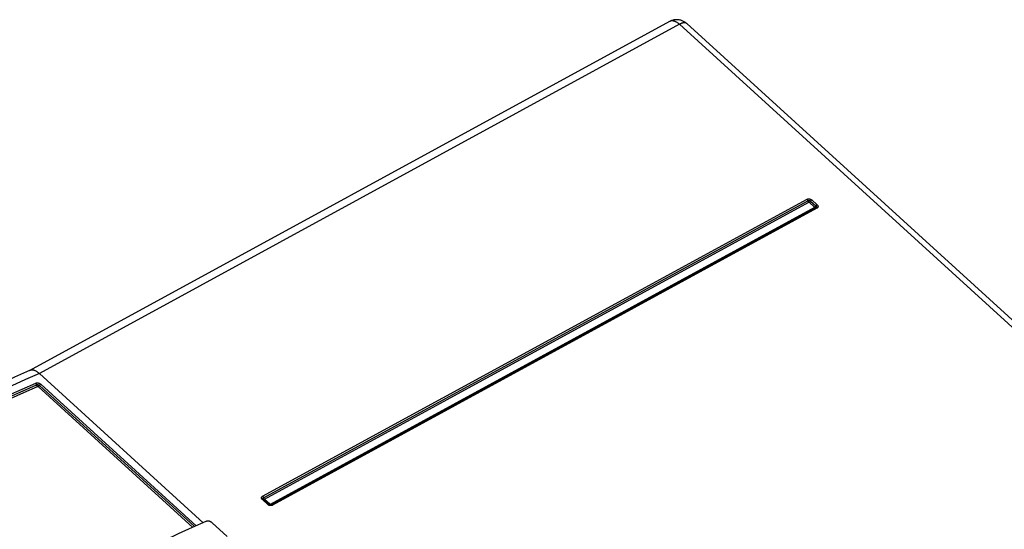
# Model space of a CAD drawing. Extents: x 0 to 594, y 0 to 420.
# Tile 80 of 103: x 506 to 526, y 142 to 153. Entities that reach past the tile are written whole.
import ezdxf

# ---------------------------------------------------------------- set-up
doc = ezdxf.new("R2010")
doc.units = 0
doc.header["$LTSCALE"] = 32.67
doc.layers.get('0').update_dxf_attribs({"linetype": 'CONTINUOUS'})

msp = doc.modelspace()

# ---------------------------------------------------------------- linework, layer by layer
at = {"color": 7, "linetype": 'CONTINUOUS'}
for p, q in [((519.26, 152.702), (506.388, 145.684)), ((563.232, 112.952), (519.606, 152.661)), ((506.59, 145.629), (509.884, 142.63)), ((511.094, 143.096), (511.094, 143.096)), ((511.201, 142.998), (511.094, 143.096)), ((511.094, 143.096), (511.094, 143.096)), ((511.204, 142.996), (511.201, 142.998)), ((510.064, 142.628), (510.363, 142.356))]:
    msp.add_line(p, q, dxfattribs=at)
at = {"color": 9, "linetype": 'CONTINUOUS'}
for p, q in [((519.459, 152.646), (506.59, 145.629)), ((563.084, 112.938), (519.459, 152.646)), ((511.078, 143.162), (522.025, 149.131)), ((511.096, 143.133), (522.043, 149.101)), ((511.114, 143.104), (522.061, 149.072)), ((522.07, 149.071), (522.177, 148.973)), ((522.095, 149.093), (522.203, 148.996)), ((522.121, 149.116), (522.228, 149.018)), ((522.177, 148.967), (511.23, 142.998)), ((522.201, 148.958), (511.254, 142.99)), ((522.224, 148.95), (511.277, 142.981)), ((506.564, 145.367), (509.673, 142.537)), ((506.591, 145.39), (509.708, 142.552)), ((506.619, 145.413), (509.744, 142.568)), ((511.182, 142.996), (511.075, 143.094)), ((511.094, 143.096), (511.093, 143.097)), ((511.221, 143), (511.114, 143.097))]:
    msp.add_line(p, q, dxfattribs=at)
at = {"color": 7, "linetype": 'CONTINUOUS'}
for points in [[(519.606, 152.661), (519.594, 152.671), (519.582, 152.68), (519.569, 152.689), (519.556, 152.697), (519.543, 152.705), (519.529, 152.712), (519.515, 152.718), (519.5, 152.723), (519.486, 152.728), (519.471, 152.731), (519.456, 152.734), (519.44, 152.737), (519.425, 152.738), (519.409, 152.739), (519.394, 152.739), (519.378, 152.738), (519.363, 152.736), (519.347, 152.734), (519.332, 152.73), (519.317, 152.726), (519.302, 152.721), (519.287, 152.715), (519.273, 152.709), (519.26, 152.702)], [(506.393, 145.686), (506.092, 145.553), (505.78, 145.411), (505.466, 145.263), (505.151, 145.111), (504.833, 144.954), (504.514, 144.792), (504.194, 144.625), (503.871, 144.453), (503.548, 144.277), (503.223, 144.095), (502.896, 143.91), (502.569, 143.719), (502.24, 143.524), (501.91, 143.325), (501.58, 143.121), (501.248, 142.912)], [(506.59, 145.629), (506.581, 145.637), (506.571, 145.645), (506.562, 145.652), (506.553, 145.658), (506.543, 145.665), (506.534, 145.67), (506.524, 145.675), (506.515, 145.68), (506.505, 145.684), (506.496, 145.687), (506.486, 145.69), (506.477, 145.693), (506.467, 145.694), (506.458, 145.696), (506.449, 145.696), (506.44, 145.696), (506.431, 145.696), (506.423, 145.695), (506.414, 145.693), (506.406, 145.691), (506.398, 145.689), (506.393, 145.686)], [(511.245, 142.987), (511.244, 142.986), (511.242, 142.986), (511.24, 142.986), (511.238, 142.986), (511.235, 142.986), (511.233, 142.986), (511.23, 142.986), (511.228, 142.986), (511.225, 142.987), (511.222, 142.987), (511.22, 142.988), (511.217, 142.989), (511.215, 142.99), (511.212, 142.991), (511.21, 142.992), (511.208, 142.993), (511.206, 142.994), (511.204, 142.996)], [(509.938, 142.654), (509.662, 142.532), (509.384, 142.405), (509.104, 142.274), (508.823, 142.14), (508.541, 142.001), (508.258, 141.858), (507.973, 141.711), (507.687, 141.56), (507.401, 141.406), (507.113, 141.247), (506.824, 141.085), (506.535, 140.919), (506.244, 140.749), (505.953, 140.575), (505.661, 140.397), (505.368, 140.216), (505.075, 140.031), (504.781, 139.843)], [(510.064, 142.628), (510.06, 142.632), (510.056, 142.635), (510.051, 142.638), (510.047, 142.641), (510.042, 142.644), (510.038, 142.646), (510.033, 142.649), (510.028, 142.651), (510.024, 142.653), (510.019, 142.655), (510.014, 142.656), (510.009, 142.658), (510.004, 142.659), (509.999, 142.66), (509.993, 142.661), (509.988, 142.661), (509.983, 142.662), (509.978, 142.662), (509.973, 142.662), (509.968, 142.661), (509.963, 142.661), (509.958, 142.66), (509.953, 142.659), (509.948, 142.658), (509.943, 142.656), (509.938, 142.654)]]:
    msp.add_lwpolyline(points, dxfattribs=at)
at = {"color": 9, "linetype": 'CONTINUOUS'}
for points in [[(519.459, 152.646), (519.449, 152.654), (519.44, 152.661), (519.431, 152.668), (519.422, 152.675), (519.412, 152.681), (519.403, 152.687), (519.394, 152.692), (519.384, 152.697), (519.375, 152.701), (519.366, 152.704), (519.357, 152.708), (519.348, 152.71), (519.339, 152.712), (519.33, 152.714), (519.321, 152.715), (519.313, 152.715), (519.305, 152.715), (519.296, 152.714), (519.288, 152.713), (519.281, 152.711), (519.273, 152.708), (519.266, 152.705), (519.26, 152.702)], [(519.605, 152.662), (519.6, 152.665), (519.596, 152.668), (519.591, 152.671), (519.585, 152.673), (519.579, 152.674), (519.573, 152.676), (519.566, 152.676), (519.56, 152.677), (519.553, 152.677), (519.545, 152.676), (519.537, 152.675), (519.529, 152.673), (519.521, 152.671), (519.513, 152.669), (519.504, 152.666), (519.495, 152.663), (519.486, 152.659), (519.477, 152.655), (519.468, 152.651), (519.459, 152.646)], [(522.025, 149.131), (522.028, 149.132), (522.032, 149.134), (522.035, 149.135), (522.039, 149.136), (522.043, 149.137), (522.047, 149.138), (522.051, 149.138), (522.055, 149.139), (522.059, 149.139), (522.063, 149.139), (522.067, 149.138), (522.071, 149.138), (522.076, 149.137), (522.08, 149.136), (522.084, 149.135), (522.088, 149.134), (522.092, 149.133), (522.096, 149.131), (522.1, 149.129), (522.104, 149.128), (522.108, 149.125), (522.111, 149.123), (522.114, 149.121), (522.118, 149.118), (522.121, 149.116)], [(522.025, 149.131), (522.027, 149.129), (522.029, 149.127), (522.031, 149.125), (522.033, 149.122), (522.034, 149.12), (522.036, 149.118), (522.038, 149.115), (522.039, 149.112), (522.04, 149.11), (522.041, 149.107), (522.042, 149.104)], [(522.061, 149.072), (522.059, 149.074), (522.058, 149.076), (522.056, 149.078), (522.054, 149.08), (522.052, 149.083), (522.051, 149.085), (522.049, 149.088), (522.048, 149.091), (522.046, 149.093), (522.045, 149.096), (522.044, 149.099), (522.042, 149.104)], [(522.043, 149.101), (522.045, 149.103), (522.048, 149.103), (522.05, 149.104), (522.052, 149.105), (522.055, 149.105), (522.057, 149.106), (522.06, 149.106), (522.063, 149.106), (522.066, 149.106), (522.068, 149.105), (522.071, 149.105), (522.074, 149.104), (522.077, 149.104), (522.079, 149.103), (522.082, 149.102), (522.084, 149.101), (522.087, 149.099), (522.089, 149.098), (522.091, 149.097), (522.093, 149.095), (522.095, 149.093)], [(522.061, 149.072), (522.062, 149.072), (522.063, 149.073), (522.063, 149.073), (522.064, 149.073), (522.065, 149.073), (522.065, 149.073), (522.066, 149.073), (522.067, 149.073), (522.067, 149.072), (522.068, 149.072), (522.069, 149.072), (522.069, 149.072), (522.07, 149.071), (522.07, 149.071)], [(522.07, 149.071), (522.072, 149.072), (522.075, 149.073), (522.077, 149.075), (522.079, 149.077), (522.081, 149.078), (522.083, 149.08), (522.086, 149.082), (522.088, 149.084), (522.09, 149.086), (522.092, 149.089), (522.094, 149.091), (522.097, 149.096)], [(522.121, 149.116), (522.118, 149.115), (522.116, 149.113), (522.114, 149.112), (522.112, 149.11), (522.11, 149.108), (522.107, 149.106), (522.105, 149.104), (522.103, 149.102), (522.101, 149.1), (522.099, 149.098), (522.097, 149.096)], [(522.177, 148.973), (522.18, 148.974), (522.182, 148.976), (522.184, 148.977), (522.186, 148.979), (522.188, 148.981), (522.191, 148.983), (522.193, 148.985), (522.195, 148.987), (522.197, 148.989), (522.199, 148.991), (522.201, 148.993), (522.204, 148.998)], [(522.177, 148.973), (522.178, 148.973), (522.178, 148.972), (522.178, 148.972), (522.179, 148.971), (522.179, 148.971), (522.179, 148.97), (522.179, 148.97), (522.179, 148.969), (522.179, 148.969), (522.179, 148.968), (522.178, 148.968), (522.178, 148.968), (522.177, 148.967), (522.177, 148.967)], [(522.177, 148.967), (522.179, 148.965), (522.181, 148.964), (522.183, 148.962), (522.185, 148.961), (522.187, 148.96), (522.189, 148.959), (522.191, 148.958), (522.193, 148.958), (522.195, 148.958), (522.197, 148.958), (522.199, 148.958), (522.202, 148.959)], [(522.203, 148.996), (522.204, 148.994), (522.206, 148.992), (522.207, 148.99), (522.209, 148.988), (522.21, 148.986), (522.211, 148.984), (522.211, 148.982), (522.212, 148.98), (522.212, 148.978), (522.212, 148.976), (522.212, 148.974), (522.212, 148.972), (522.212, 148.97), (522.211, 148.969), (522.21, 148.967), (522.209, 148.965), (522.208, 148.964), (522.206, 148.962), (522.204, 148.961), (522.203, 148.959), (522.201, 148.958)], [(522.224, 148.95), (522.222, 148.951), (522.22, 148.953), (522.218, 148.954), (522.216, 148.955), (522.214, 148.957), (522.212, 148.957), (522.21, 148.958), (522.208, 148.958), (522.206, 148.959), (522.204, 148.959), (522.202, 148.959)], [(522.228, 149.018), (522.226, 149.017), (522.223, 149.016), (522.221, 149.014), (522.219, 149.013), (522.217, 149.011), (522.215, 149.009), (522.212, 149.007), (522.21, 149.005), (522.208, 149.003), (522.206, 149), (522.204, 148.998)], [(522.228, 149.018), (522.231, 149.016), (522.233, 149.013), (522.236, 149.01), (522.238, 149.007), (522.24, 149.004), (522.241, 149.001), (522.243, 148.998), (522.244, 148.995), (522.245, 148.992), (522.245, 148.989), (522.246, 148.985), (522.246, 148.982), (522.246, 148.979), (522.245, 148.976), (522.245, 148.973), (522.244, 148.97), (522.242, 148.968), (522.241, 148.965), (522.239, 148.962), (522.237, 148.96), (522.235, 148.958), (522.233, 148.955), (522.23, 148.953), (522.227, 148.951), (522.224, 148.95)], [(506.59, 145.629), (506.314, 145.507), (506.037, 145.381), (505.758, 145.251), (505.478, 145.117), (505.196, 144.979), (504.913, 144.837), (504.628, 144.691), (504.342, 144.541), (504.054, 144.388), (503.765, 144.23), (503.475, 144.069), (503.184, 143.904), (502.892, 143.735), (502.599, 143.563), (502.305, 143.387), (502.01, 143.207), (501.714, 143.024), (501.417, 142.837), (501.12, 142.647)], [(501.448, 142.671), (501.736, 142.856), (502.025, 143.038), (502.313, 143.216), (502.6, 143.39), (502.886, 143.561), (503.172, 143.728), (503.456, 143.891), (503.74, 144.051), (504.023, 144.206), (504.305, 144.359), (504.586, 144.507), (504.866, 144.651), (505.144, 144.792), (505.421, 144.928), (505.697, 145.061), (505.972, 145.19), (506.245, 145.315), (506.517, 145.435)], [(501.468, 142.64), (501.757, 142.825), (502.045, 143.006), (502.333, 143.184), (502.62, 143.358), (502.906, 143.529), (503.191, 143.696), (503.476, 143.859), (503.759, 144.019), (504.042, 144.174), (504.324, 144.326), (504.604, 144.474), (504.884, 144.619), (505.162, 144.759), (505.439, 144.896), (505.715, 145.028), (505.99, 145.157), (506.263, 145.282), (506.535, 145.402)], [(501.489, 142.609), (501.777, 142.794), (502.065, 142.975), (502.353, 143.152), (502.639, 143.327), (502.925, 143.497), (503.211, 143.664), (503.495, 143.827), (503.778, 143.986), (504.061, 144.142), (504.343, 144.294), (504.623, 144.442), (504.902, 144.586), (505.181, 144.727), (505.458, 144.863), (505.733, 144.996), (506.008, 145.124), (506.281, 145.249), (506.552, 145.369)], [(506.517, 145.435), (506.521, 145.437), (506.524, 145.438), (506.528, 145.439), (506.532, 145.44), (506.536, 145.44), (506.54, 145.441), (506.544, 145.441), (506.549, 145.441), (506.553, 145.44), (506.557, 145.44), (506.562, 145.439), (506.566, 145.439), (506.571, 145.437), (506.575, 145.436), (506.58, 145.435), (506.584, 145.433), (506.589, 145.432), (506.593, 145.43), (506.597, 145.428), (506.601, 145.425), (506.605, 145.423), (506.609, 145.421), (506.612, 145.418), (506.616, 145.415), (506.619, 145.413)], [(506.517, 145.435), (506.519, 145.433), (506.521, 145.431), (506.523, 145.429), (506.525, 145.427), (506.526, 145.424), (506.528, 145.422), (506.529, 145.419), (506.531, 145.417), (506.532, 145.414), (506.533, 145.411), (506.534, 145.408), (506.534, 145.405)], [(506.552, 145.369), (506.55, 145.371), (506.548, 145.373), (506.546, 145.376), (506.545, 145.378), (506.543, 145.38), (506.542, 145.383), (506.54, 145.386), (506.539, 145.388), (506.538, 145.391), (506.537, 145.394), (506.536, 145.397), (506.535, 145.4), (506.534, 145.405)], [(506.535, 145.402), (506.537, 145.403), (506.539, 145.404), (506.542, 145.404), (506.544, 145.405), (506.547, 145.405), (506.549, 145.405), (506.552, 145.405), (506.555, 145.405), (506.558, 145.405), (506.56, 145.404), (506.563, 145.404), (506.566, 145.403), (506.569, 145.402), (506.572, 145.401), (506.575, 145.4), (506.577, 145.399), (506.58, 145.398), (506.582, 145.396), (506.585, 145.395), (506.587, 145.393), (506.589, 145.391), (506.591, 145.39)], [(506.552, 145.369), (506.553, 145.37), (506.554, 145.37), (506.554, 145.37), (506.555, 145.37), (506.556, 145.37), (506.557, 145.37), (506.558, 145.37), (506.559, 145.37), (506.559, 145.369), (506.56, 145.369), (506.561, 145.369), (506.562, 145.368), (506.562, 145.368), (506.563, 145.367), (506.564, 145.367)], [(506.564, 145.367), (506.566, 145.368), (506.568, 145.369), (506.57, 145.37), (506.572, 145.372), (506.575, 145.373), (506.577, 145.375), (506.579, 145.377), (506.581, 145.379), (506.583, 145.381), (506.585, 145.383), (506.587, 145.385), (506.589, 145.387), (506.593, 145.392)], [(506.619, 145.413), (506.617, 145.412), (506.615, 145.411), (506.613, 145.409), (506.611, 145.408), (506.609, 145.407), (506.607, 145.405), (506.605, 145.404), (506.603, 145.402), (506.601, 145.4), (506.599, 145.398), (506.597, 145.396), (506.595, 145.394), (506.593, 145.392)], [(511.075, 143.094), (511.072, 143.096), (511.069, 143.099), (511.067, 143.102), (511.065, 143.105), (511.063, 143.108), (511.061, 143.111), (511.06, 143.114), (511.059, 143.117), (511.058, 143.12), (511.057, 143.123), (511.057, 143.126), (511.057, 143.13), (511.057, 143.133), (511.057, 143.136), (511.058, 143.139), (511.059, 143.141), (511.06, 143.144), (511.061, 143.147), (511.063, 143.15), (511.065, 143.152), (511.067, 143.154), (511.07, 143.157), (511.072, 143.159), (511.075, 143.161), (511.078, 143.162)], [(511.078, 143.162), (511.08, 143.161), (511.082, 143.158), (511.084, 143.156), (511.086, 143.154), (511.087, 143.152), (511.089, 143.149), (511.09, 143.147), (511.092, 143.144), (511.093, 143.141), (511.094, 143.139), (511.095, 143.136)], [(511.093, 143.097), (511.091, 143.099), (511.089, 143.101), (511.088, 143.103), (511.087, 143.105), (511.086, 143.107), (511.085, 143.109), (511.085, 143.111), (511.085, 143.113), (511.084, 143.115), (511.085, 143.117), (511.085, 143.119), (511.085, 143.121), (511.086, 143.123), (511.087, 143.124), (511.088, 143.126), (511.089, 143.128), (511.091, 143.129), (511.092, 143.131), (511.094, 143.132), (511.096, 143.133)], [(511.114, 143.104), (511.112, 143.106), (511.11, 143.108), (511.109, 143.11), (511.107, 143.112), (511.105, 143.114), (511.104, 143.117), (511.102, 143.12), (511.101, 143.122), (511.099, 143.125), (511.098, 143.128), (511.097, 143.13), (511.095, 143.136)], [(511.075, 143.094), (511.077, 143.095), (511.079, 143.096), (511.081, 143.096), (511.083, 143.097), (511.085, 143.097), (511.086, 143.098), (511.088, 143.098), (511.09, 143.098), (511.091, 143.097), (511.092, 143.097), (511.093, 143.096), (511.094, 143.096)], [(511.114, 143.097), (511.112, 143.096), (511.11, 143.095), (511.108, 143.095), (511.106, 143.094), (511.104, 143.094), (511.102, 143.093), (511.101, 143.093), (511.099, 143.093), (511.098, 143.094), (511.096, 143.094)], [(511.114, 143.097), (511.114, 143.098), (511.113, 143.098), (511.113, 143.099), (511.113, 143.099), (511.113, 143.1), (511.112, 143.1), (511.112, 143.101), (511.113, 143.101), (511.113, 143.102), (511.113, 143.102), (511.113, 143.103), (511.114, 143.103), (511.114, 143.103), (511.114, 143.104)], [(511.182, 142.996), (511.184, 142.997), (511.186, 142.998), (511.188, 142.999), (511.19, 142.999), (511.192, 143), (511.194, 143), (511.195, 143), (511.197, 143), (511.198, 143), (511.199, 142.999), (511.201, 142.999), (511.201, 142.998)], [(511.277, 142.981), (511.274, 142.979), (511.271, 142.978), (511.267, 142.977), (511.264, 142.976), (511.26, 142.975), (511.256, 142.974), (511.252, 142.974), (511.248, 142.973), (511.244, 142.973), (511.239, 142.973), (511.235, 142.974), (511.231, 142.974), (511.227, 142.975), (511.222, 142.976), (511.218, 142.977), (511.214, 142.978), (511.21, 142.979), (511.206, 142.981), (511.202, 142.982), (511.198, 142.984), (511.195, 142.986), (511.191, 142.989), (511.188, 142.991), (511.185, 142.993), (511.182, 142.996)], [(511.204, 142.997), (511.203, 142.997), (511.202, 142.998)], [(511.221, 143), (511.219, 142.999), (511.217, 142.998), (511.215, 142.997), (511.213, 142.996), (511.211, 142.996), (511.21, 142.996), (511.208, 142.996), (511.206, 142.996), (511.205, 142.996), (511.204, 142.997)], [(511.23, 142.998), (511.229, 142.998), (511.229, 142.998), (511.228, 142.998), (511.228, 142.998), (511.227, 142.998), (511.226, 142.998), (511.226, 142.998), (511.225, 142.998), (511.224, 142.998), (511.224, 142.998), (511.223, 142.999), (511.222, 142.999), (511.222, 142.999), (511.221, 143)], [(511.23, 142.998), (511.232, 142.997), (511.234, 142.995), (511.236, 142.994), (511.238, 142.993), (511.24, 142.992), (511.242, 142.991), (511.244, 142.99), (511.246, 142.99), (511.248, 142.989), (511.25, 142.989), (511.252, 142.989), (511.255, 142.99)], [(511.254, 142.99), (511.252, 142.989), (511.249, 142.988), (511.247, 142.987), (511.245, 142.987)], [(511.277, 142.981), (511.275, 142.983), (511.273, 142.984), (511.271, 142.986), (511.269, 142.987), (511.267, 142.988), (511.265, 142.989), (511.263, 142.99), (511.261, 142.99), (511.259, 142.99), (511.257, 142.99), (511.255, 142.99)]]:
    msp.add_lwpolyline(points, dxfattribs=at)

doc.saveas('drawing.dxf')
